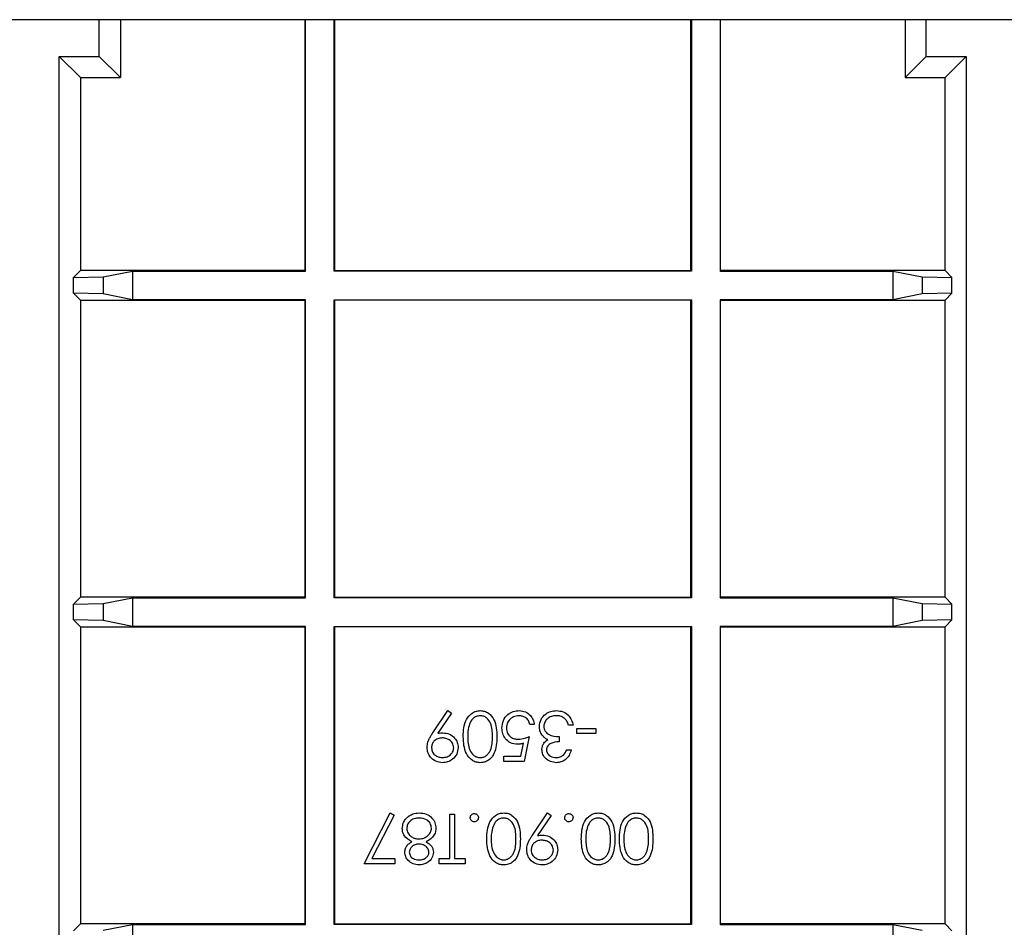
# Paper-space layout 'Blatt3' of a CAD drawing. Header units: millimetres. Extents: x 5 to 418, y 2 to 292.
# Tile 66 of 82: x 335.16 to 343.45, y 98.95 to 106.59. Entities that reach past the tile are written whole.
import ezdxf

# ---------------------------------------------------------------- set-up
doc = ezdxf.new("R2010")
doc.units = ezdxf.units.MM

psp = doc.layouts.new('Blatt3')

# ---------------------------------------------------------------- linework, layer by layer
at = {"color": 7, "linetype": 'Continuous', "lineweight": 25}
for p, q in [((344.163, 106.5933), (328.6479, 106.5933)), ((335.8348, 106.2832), (335.8348, 106.5933)), ((336.0123, 106.5933), (336.0123, 106.1057)), ((337.5646, 106.5933), (337.5646, 104.482)), ((337.5689, 104.4777), (337.5689, 106.5933)), ((337.8102, 104.4777), (337.8102, 106.5933)), ((337.8146, 106.5933), (337.8146, 104.482)), ((340.8146, 104.482), (340.8146, 106.5933)), ((340.8189, 106.5933), (340.8189, 104.4777)), ((341.0602, 106.5933), (341.0602, 104.4777)), ((341.0646, 104.482), (341.0646, 106.5933)), ((342.6168, 106.5933), (342.6168, 106.1057)), ((342.7943, 106.2832), (342.7943, 106.5933)), ((335.4979, 106.2832), (335.8348, 106.2832)), ((335.4979, 93.3046), (335.4979, 106.2832)), ((335.4979, 106.2832), (335.6754, 106.1057)), ((335.8348, 106.2832), (336.0123, 106.1057)), ((342.6168, 106.1057), (342.7943, 106.2832)), ((342.7943, 106.2832), (343.1312, 106.2832)), ((342.9537, 106.1057), (343.1312, 106.2832)), ((343.1312, 106.2832), (343.1312, 93.3046)), ((335.6754, 106.1057), (335.6754, 104.482)), ((335.6754, 106.1057), (336.0123, 106.1057)), ((342.6168, 106.1057), (342.9537, 106.1057)), ((342.9537, 104.482), (342.9537, 106.1057)), ((335.6754, 104.482), (335.6172, 104.4239)), ((335.6172, 104.4239), (335.8672, 104.4282)), ((337.5646, 104.482), (335.6754, 104.482)), ((335.8672, 104.4282), (336.1151, 104.4777)), ((335.8672, 104.4282), (335.8672, 104.2859)), ((336.1151, 104.4777), (337.5689, 104.4777)), ((336.1151, 104.4777), (336.1151, 104.2364)), ((337.5689, 104.4777), (337.5646, 104.482)), ((337.8102, 104.4777), (337.8146, 104.482)), ((340.8189, 104.4777), (337.8102, 104.4777)), ((337.8146, 104.482), (340.8146, 104.482)), ((340.8189, 104.4777), (340.8146, 104.482)), ((341.0602, 104.4777), (341.0646, 104.482)), ((341.0602, 104.4777), (342.514, 104.4777)), ((342.9537, 104.482), (341.0646, 104.482)), ((342.514, 104.4777), (342.7619, 104.4282)), ((342.514, 104.4777), (342.514, 104.2364)), ((342.7619, 104.4282), (343.0119, 104.4239)), ((342.7619, 104.4282), (342.7619, 104.2859)), ((342.9537, 104.482), (343.0119, 104.4239)), ((335.6172, 104.2902), (335.6172, 104.4239)), ((343.0119, 104.2902), (343.0119, 104.4239)), ((335.6172, 104.2902), (335.6754, 104.232)), ((335.8672, 104.2859), (335.6172, 104.2902)), ((336.1151, 104.2364), (335.8672, 104.2859)), ((342.7619, 104.2859), (342.514, 104.2364)), ((343.0119, 104.2902), (342.7619, 104.2859)), ((343.0119, 104.2902), (342.9537, 104.232)), ((335.6754, 104.232), (335.6754, 101.732)), ((335.6754, 104.232), (337.5646, 104.232)), ((337.5689, 104.2364), (336.1151, 104.2364)), ((337.5689, 104.2364), (337.5646, 104.232)), ((337.5646, 104.232), (337.5646, 101.732)), ((337.5689, 101.7277), (337.5689, 104.2364)), ((337.8102, 104.2364), (340.8189, 104.2364)), ((337.8102, 101.7277), (337.8102, 104.2364)), ((337.8102, 104.2364), (337.8146, 104.232)), ((337.8146, 104.232), (337.8146, 101.732)), ((340.8146, 104.232), (337.8146, 104.232)), ((340.8189, 104.2364), (340.8146, 104.232)), ((340.8146, 101.732), (340.8146, 104.232)), ((340.8189, 104.2364), (340.8189, 101.7277)), ((341.0602, 104.2364), (341.0646, 104.232)), ((342.514, 104.2364), (341.0602, 104.2364)), ((341.0602, 104.2364), (341.0602, 101.7277)), ((341.0646, 104.232), (342.9537, 104.232)), ((341.0646, 101.732), (341.0646, 104.232)), ((342.9537, 101.732), (342.9537, 104.232)), ((335.6754, 101.732), (335.6172, 101.6739)), ((337.5646, 101.732), (335.6754, 101.732)), ((335.8672, 101.6782), (336.1151, 101.7277)), ((336.1151, 101.7277), (337.5689, 101.7277)), ((336.1151, 101.7277), (336.1151, 101.4864)), ((337.5689, 101.7277), (337.5646, 101.732)), ((337.8102, 101.7277), (337.8146, 101.732)), ((340.8189, 101.7277), (337.8102, 101.7277)), ((337.8146, 101.732), (340.8146, 101.732)), ((340.8189, 101.7277), (340.8146, 101.732)), ((341.0602, 101.7277), (341.0646, 101.732)), ((341.0602, 101.7277), (342.514, 101.7277)), ((342.9537, 101.732), (341.0646, 101.732)), ((342.514, 101.7277), (342.7619, 101.6782)), ((342.514, 101.7277), (342.514, 101.4864)), ((342.9537, 101.732), (343.0119, 101.6739)), ((335.6172, 101.6739), (335.8672, 101.6782)), ((335.6172, 101.5402), (335.6172, 101.6739)), ((335.8672, 101.6782), (335.8672, 101.5359)), ((342.7619, 101.6782), (343.0119, 101.6739)), ((342.7619, 101.6782), (342.7619, 101.5359)), ((343.0119, 101.5402), (343.0119, 101.6739)), ((335.6172, 101.5402), (335.6754, 101.482)), ((335.8672, 101.5359), (335.6172, 101.5402)), ((336.1151, 101.4864), (335.8672, 101.5359)), ((342.7619, 101.5359), (342.514, 101.4864)), ((343.0119, 101.5402), (342.7619, 101.5359)), ((343.0119, 101.5402), (342.9537, 101.482)), ((335.6754, 101.482), (335.6754, 98.982)), ((335.6754, 101.482), (337.5646, 101.482)), ((337.5689, 101.4864), (336.1151, 101.4864)), ((337.5689, 101.4864), (337.5646, 101.482)), ((337.5646, 101.482), (337.5646, 98.982)), ((337.5689, 98.9777), (337.5689, 101.4864)), ((337.8102, 101.4864), (340.8189, 101.4864)), ((337.8102, 98.9777), (337.8102, 101.4864)), ((337.8102, 101.4864), (337.8146, 101.482)), ((337.8146, 101.482), (337.8146, 98.982)), ((340.8146, 101.482), (337.8146, 101.482)), ((340.8189, 101.4864), (340.8146, 101.482)), ((340.8146, 98.982), (340.8146, 101.482)), ((340.8189, 101.4864), (340.8189, 98.9777)), ((341.0602, 101.4864), (341.0646, 101.482)), ((342.514, 101.4864), (341.0602, 101.4864)), ((341.0602, 101.4864), (341.0602, 98.9777)), ((341.0646, 101.482), (342.9537, 101.482)), ((341.0646, 98.982), (341.0646, 101.482)), ((342.9537, 98.982), (342.9537, 101.482)), ((338.6414, 100.5893), (338.7697, 100.777)), ((338.7996, 100.7562), (338.6837, 100.5868)), ((338.7697, 100.777), (338.7996, 100.7562)), ((339.4962, 100.6594), (339.4588, 100.6594)), ((339.822, 100.6541), (339.7846, 100.6541)), ((339.8541, 100.6274), (340.0143, 100.6274)), ((339.8541, 100.5846), (339.8541, 100.6274)), ((340.0143, 100.6274), (340.0143, 100.5846)), ((339.4534, 100.5579), (339.4107, 100.3496)), ((339.7045, 100.5579), (339.7045, 100.5152)), ((340.0143, 100.5846), (339.8541, 100.5846)), ((339.3815, 100.3923), (339.4039, 100.5019)), ((339.2398, 100.3496), (339.2398, 100.3923)), ((339.2398, 100.3923), (339.3815, 100.3923)), ((339.7686, 100.4458), (339.806, 100.4458)), ((339.4107, 100.3496), (339.2398, 100.3496)), ((338.0646, 99.4885), (338.2836, 99.9158)), ((338.3159, 99.8981), (338.1278, 99.5312)), ((338.2836, 99.9158), (338.3159, 99.8981)), ((338.7857, 99.5312), (338.7857, 99.9052)), ((338.7857, 99.9052), (338.8231, 99.9052)), ((338.8231, 99.9052), (338.8231, 99.5312)), ((339.4801, 99.7282), (339.6084, 99.9158)), ((339.6382, 99.8951), (339.5224, 99.7257)), ((339.6084, 99.9158), (339.6382, 99.8951)), ((338.321, 99.4885), (338.0646, 99.4885)), ((338.1278, 99.5312), (338.321, 99.5312)), ((338.321, 99.5312), (338.321, 99.4885)), ((338.6949, 99.4885), (338.6949, 99.5312)), ((338.6949, 99.5312), (338.7857, 99.5312)), ((338.9139, 99.4885), (338.6949, 99.4885)), ((338.8231, 99.5312), (338.9139, 99.5312)), ((338.9139, 99.5312), (338.9139, 99.4885)), ((335.6754, 98.982), (335.6172, 98.9239)), ((337.5646, 98.982), (335.6754, 98.982)), ((335.8672, 98.9282), (336.1151, 98.9777)), ((336.1151, 98.9777), (337.5689, 98.9777)), ((336.1151, 98.9777), (336.1151, 98.7364)), ((337.5689, 98.9777), (337.5646, 98.982)), ((337.8102, 98.9777), (337.8146, 98.982)), ((340.8189, 98.9777), (337.8102, 98.9777)), ((337.8146, 98.982), (340.8146, 98.982)), ((340.8189, 98.9777), (340.8146, 98.982)), ((341.0602, 98.9777), (341.0646, 98.982)), ((341.0602, 98.9777), (342.514, 98.9777)), ((342.9537, 98.982), (341.0646, 98.982)), ((342.514, 98.9777), (342.7619, 98.9282)), ((342.514, 98.9777), (342.514, 98.7364)), ((342.9537, 98.982), (343.0119, 98.9239))]:
    psp.add_line(p, q, dxfattribs=at)
for points, knots in [([(338.8979, 100.5581), (338.9002, 100.6081), (338.9037, 100.6831), (338.9604, 100.7522), (339.0049, 100.774), (339.0294, 100.776), (339.0417, 100.777)], [0, 0, 0, 0, 0.499407, 0.748743, 0.874372, 1, 1, 1, 1]), ([(339.0405, 100.7342), (339.0291, 100.7328), (339.0063, 100.7299), (338.9711, 100.7061), (338.9587, 100.6792), (338.9511, 100.6627)], [0, 0, 0, 0, 0.280257, 0.560781, 1, 1, 1, 1]), ([(339.1436, 100.5579), (339.1433, 100.5969), (339.1429, 100.6552), (339.1028, 100.7121), (339.069, 100.7311), (339.05, 100.7332), (339.0405, 100.7342)], [0, 0, 0, 0, 0.500291, 0.749086, 0.874606, 1, 1, 1, 1]), ([(339.0417, 100.777), (339.0539, 100.776), (339.0782, 100.774), (339.1224, 100.7522), (339.1772, 100.6822), (339.1795, 100.6078), (339.181, 100.5581)], [0, 0, 0, 0, 0.125551, 0.25109, 0.50025, 1, 1, 1, 1]), ([(339.2237, 100.6301), (339.2262, 100.6518), (339.2311, 100.6949), (339.2685, 100.7452), (339.318, 100.7731), (339.352, 100.7757), (339.3691, 100.777)], [0, 0, 0, 0, 0.2798641, 0.559271, 0.7794235, 1, 1, 1, 1]), ([(339.3669, 100.7342), (339.3513, 100.7324), (339.3201, 100.7287), (339.2853, 100.7002), (339.2641, 100.6654), (339.2621, 100.6408), (339.2611, 100.6285)], [0, 0, 0, 0, 0.279617, 0.559357, 0.779559, 1, 1, 1, 1]), ([(339.4588, 100.6594), (339.4556, 100.6712), (339.4491, 100.6947), (339.4237, 100.7185), (339.3953, 100.7318), (339.3764, 100.7334), (339.3669, 100.7342)], [0, 0, 0, 0, 0.28005, 0.559166, 0.779583, 1, 1, 1, 1]), ([(339.3691, 100.777), (339.3869, 100.7751), (339.4226, 100.7715), (339.463, 100.7396), (339.488, 100.7007), (339.4934, 100.6732), (339.4962, 100.6594)], [0, 0, 0, 0, 0.2796245, 0.5590192, 0.7793803, 1, 1, 1, 1]), ([(339.5389, 100.6425), (339.5419, 100.6629), (339.5479, 100.7039), (339.587, 100.7488), (339.6347, 100.7732), (339.6669, 100.7757), (339.6831, 100.777)], [0, 0, 0, 0, 0.279304, 0.558838, 0.779277, 1, 1, 1, 1]), ([(339.6824, 100.7342), (339.6679, 100.7333), (339.6391, 100.7313), (339.6042, 100.7097), (339.5805, 100.68), (339.5777, 100.6574), (339.5763, 100.6461)], [0, 0, 0, 0, 0.2805991, 0.5601509, 0.7803026, 1, 1, 1, 1]), ([(339.752, 100.7117), (339.74, 100.7192), (339.7186, 100.7326), (339.6935, 100.7337), (339.6824, 100.7342)], [0, 0, 0, 0, 0.558748, 1, 1, 1, 1]), ([(339.6831, 100.777), (339.7022, 100.7753), (339.7404, 100.7719), (339.7855, 100.7399), (339.8117, 100.6979), (339.8186, 100.6687), (339.822, 100.6541)], [0, 0, 0, 0, 0.279886, 0.558979, 0.779263, 1, 1, 1, 1]), ([(339.7846, 100.6541), (339.7808, 100.6662), (339.774, 100.6878), (339.7587, 100.7044), (339.752, 100.7117)], [0, 0, 0, 0, 0.560694, 1, 1, 1, 1]), ([(338.9511, 100.6627), (338.9458, 100.6435), (338.9363, 100.6092), (338.9356, 100.5736), (338.9353, 100.5579)], [0, 0, 0, 0, 0.559599, 1, 1, 1, 1]), ([(339.3549, 100.4938), (339.3349, 100.4959), (339.2951, 100.5002), (339.2513, 100.5377), (339.2269, 100.5833), (339.2248, 100.6145), (339.2237, 100.6301)], [0, 0, 0, 0, 0.2796881, 0.5590255, 0.7792916, 1, 1, 1, 1]), ([(339.2611, 100.6285), (339.2627, 100.6141), (339.2658, 100.5853), (339.2938, 100.554), (339.3278, 100.5385), (339.3503, 100.5372), (339.3616, 100.5366)], [0, 0, 0, 0, 0.279539, 0.5586168, 0.7790473, 1, 1, 1, 1]), ([(339.5638, 100.5685), (339.5558, 100.5812), (339.5415, 100.604), (339.5397, 100.6307), (339.5389, 100.6425)], [0, 0, 0, 0, 0.559419, 1, 1, 1, 1]), ([(339.5763, 100.6461), (339.5769, 100.6388), (339.5781, 100.6243), (339.5911, 100.598), (339.6299, 100.5621), (339.6747, 100.5596), (339.7045, 100.5579)], [0, 0, 0, 0, 0.125587, 0.251191, 0.500605, 1, 1, 1, 1]), ([(338.5934, 100.467), (338.5949, 100.4821), (338.5974, 100.507), (338.6111, 100.5391), (338.6252, 100.5648), (338.636, 100.5812), (338.6414, 100.5893)], [0, 0, 0, 0, 0.339295, 0.559425, 0.779695, 1, 1, 1, 1]), ([(338.7206, 100.5473), (338.7078, 100.5462), (338.6821, 100.5441), (338.6521, 100.5227), (338.6337, 100.4946), (338.6318, 100.4745), (338.6308, 100.4645)], [0, 0, 0, 0, 0.280319, 0.55953, 0.779753, 1, 1, 1, 1]), ([(338.6837, 100.5868), (338.6919, 100.5878), (338.7064, 100.5895), (338.7211, 100.5899), (338.7275, 100.59)], [0, 0, 0, 0, 0.559944, 1, 1, 1, 1]), ([(338.8178, 100.4645), (338.8157, 100.4777), (338.8114, 100.5043), (338.7829, 100.5304), (338.7519, 100.5451), (338.731, 100.5465), (338.7206, 100.5473)], [0, 0, 0, 0, 0.278472, 0.558424, 0.779098, 1, 1, 1, 1]), ([(338.7275, 100.59), (338.7461, 100.588), (338.7832, 100.584), (338.8252, 100.5512), (338.8513, 100.5103), (338.8539, 100.4811), (338.8552, 100.4665)], [0, 0, 0, 0, 0.279814, 0.559489, 0.779635, 1, 1, 1, 1]), ([(339.0417, 100.3389), (339.0294, 100.3399), (339.0049, 100.3419), (338.9602, 100.3636), (338.9039, 100.4331), (338.9003, 100.5081), (338.8979, 100.5581)], [0, 0, 0, 0, 0.1256001, 0.2511969, 0.5005813, 1, 1, 1, 1]), ([(338.9353, 100.5579), (338.9368, 100.5192), (338.9391, 100.4613), (338.9781, 100.404), (339.0118, 100.3847), (339.0309, 100.3827), (339.0405, 100.3817)], [0, 0, 0, 0, 0.500072, 0.749021, 0.874598, 1, 1, 1, 1]), ([(339.0405, 100.3817), (339.05, 100.3826), (339.0691, 100.3845), (339.0945, 100.3992), (339.1147, 100.4197), (339.1422, 100.4704), (339.143, 100.519), (339.1436, 100.5579)], [0, 0, 0, 0, 0.125139, 0.250418, 0.375519, 0.500847, 1, 1, 1, 1]), ([(339.181, 100.5581), (339.1794, 100.5084), (339.1774, 100.4461), (339.1386, 100.3835), (339.1115, 100.3586), (339.0782, 100.3419), (339.0539, 100.3399), (339.0417, 100.3389)], [0, 0, 0, 0, 0.498702, 0.624177, 0.749467, 0.874745, 1, 1, 1, 1]), ([(339.3616, 100.5366), (339.3793, 100.5384), (339.4108, 100.5417), (339.4404, 100.553), (339.4534, 100.5579)], [0, 0, 0, 0, 0.559416, 1, 1, 1, 1]), ([(339.5603, 100.4472), (339.561, 100.4568), (339.5623, 100.476), (339.5773, 100.508), (339.597, 100.5235), (339.6089, 100.5329)], [0, 0, 0, 0, 0.2805082, 0.5607923, 1, 1, 1, 1]), ([(339.6089, 100.5329), (339.5992, 100.538), (339.5819, 100.547), (339.5693, 100.5619), (339.5638, 100.5685)], [0, 0, 0, 0, 0.5597945, 1, 1, 1, 1]), ([(338.7225, 100.3389), (338.7036, 100.3411), (338.6657, 100.3456), (338.6228, 100.3796), (338.5979, 100.4224), (338.5949, 100.4521), (338.5934, 100.467)], [0, 0, 0, 0, 0.27973, 0.559163, 0.779612, 1, 1, 1, 1]), ([(338.6308, 100.4645), (338.6327, 100.4515), (338.6366, 100.4254), (338.6637, 100.3991), (338.6937, 100.3838), (338.7142, 100.3824), (338.7244, 100.3817)], [0, 0, 0, 0, 0.278722, 0.558569, 0.779171, 1, 1, 1, 1]), ([(338.8552, 100.4665), (338.8529, 100.4473), (338.8483, 100.4088), (338.8115, 100.367), (338.7677, 100.3431), (338.7376, 100.3403), (338.7225, 100.3389)], [0, 0, 0, 0, 0.279538, 0.558851, 0.779452, 1, 1, 1, 1]), ([(338.7244, 100.3817), (338.7374, 100.3829), (338.7634, 100.3854), (338.794, 100.4064), (338.8144, 100.4338), (338.8166, 100.4542), (338.8178, 100.4645)], [0, 0, 0, 0, 0.280092, 0.560011, 0.780131, 1, 1, 1, 1]), ([(339.4039, 100.5019), (339.3949, 100.4994), (339.3788, 100.495), (339.3622, 100.4942), (339.3549, 100.4938)], [0, 0, 0, 0, 0.560064, 1, 1, 1, 1]), ([(339.7045, 100.5152), (339.681, 100.513), (339.6457, 100.5098), (339.6112, 100.4853), (339.5994, 100.4646), (339.5982, 100.4529), (339.5977, 100.447)], [0, 0, 0, 0, 0.499418, 0.749016, 0.874544, 1, 1, 1, 1]), ([(339.682, 100.3389), (339.6651, 100.3407), (339.6314, 100.3444), (339.591, 100.3711), (339.5654, 100.4075), (339.562, 100.4339), (339.5603, 100.4472)], [0, 0, 0, 0, 0.280085, 0.559868, 0.780099, 1, 1, 1, 1]), ([(339.5977, 100.447), (339.5998, 100.4361), (339.604, 100.4142), (339.6359, 100.3872), (339.6642, 100.3838), (339.6815, 100.3817)], [0, 0, 0, 0, 0.278859, 0.560074, 1, 1, 1, 1]), ([(339.6815, 100.3817), (339.6923, 100.3825), (339.7139, 100.3842), (339.7484, 100.4051), (339.7609, 100.4303), (339.7686, 100.4458)], [0, 0, 0, 0, 0.280636, 0.560364, 1, 1, 1, 1]), ([(339.806, 100.4458), (339.8012, 100.4297), (339.7916, 100.3977), (339.7598, 100.3623), (339.7213, 100.342), (339.6951, 100.3399), (339.682, 100.3389)], [0, 0, 0, 0, 0.280288, 0.55968, 0.779747, 1, 1, 1, 1]), ([(338.3851, 99.7838), (338.3867, 99.8015), (338.3897, 99.8332), (338.4084, 99.8588), (338.4166, 99.8701)], [0, 0, 0, 0, 0.559346, 1, 1, 1, 1]), ([(338.4166, 99.8701), (338.4346, 99.8854), (338.4668, 99.9127), (338.5087, 99.9149), (338.5272, 99.9158)], [0, 0, 0, 0, 0.557758, 1, 1, 1, 1]), ([(338.5268, 99.8731), (338.5124, 99.8721), (338.4838, 99.8702), (338.4492, 99.8483), (338.4265, 99.8182), (338.4238, 99.7958), (338.4225, 99.7845)], [0, 0, 0, 0, 0.2806017, 0.5599618, 0.7801797, 1, 1, 1, 1]), ([(338.6308, 99.7885), (338.6284, 99.8024), (338.6238, 99.8302), (338.5852, 99.8669), (338.549, 99.8708), (338.5268, 99.8731)], [0, 0, 0, 0, 0.279833, 0.560198, 1, 1, 1, 1]), ([(338.5272, 99.9158), (338.5474, 99.9146), (338.5876, 99.9121), (338.6345, 99.8783), (338.6628, 99.8343), (338.6664, 99.8029), (338.6682, 99.7872)], [0, 0, 0, 0, 0.280545, 0.559269, 0.779816, 1, 1, 1, 1]), ([(338.9567, 99.8758), (338.9573, 99.8809), (338.9585, 99.8911), (338.968, 99.9024), (338.9793, 99.9094), (338.9874, 99.9101), (338.9914, 99.9105)], [0, 0, 0, 0, 0.279469, 0.559358, 0.779674, 1, 1, 1, 1]), ([(338.9914, 99.8411), (338.9862, 99.8416), (338.976, 99.8428), (338.9647, 99.8524), (338.9576, 99.8637), (338.957, 99.8717), (338.9567, 99.8758)], [0, 0, 0, 0, 0.279602, 0.559212, 0.779475, 1, 1, 1, 1]), ([(338.9914, 99.9105), (338.9965, 99.9099), (339.0067, 99.9086), (339.018, 99.8992), (339.025, 99.8878), (339.0257, 99.8798), (339.0261, 99.8758)], [0, 0, 0, 0, 0.279581, 0.559143, 0.779575, 1, 1, 1, 1]), ([(339.0261, 99.8758), (339.0255, 99.8707), (339.0243, 99.8604), (339.0148, 99.8491), (339.0034, 99.8421), (338.9954, 99.8414), (338.9914, 99.8411)], [0, 0, 0, 0, 0.279576, 0.559284, 0.779552, 1, 1, 1, 1]), ([(339.0955, 99.697), (339.0979, 99.747), (339.1014, 99.822), (339.158, 99.8911), (339.2026, 99.9129), (339.2271, 99.9149), (339.2394, 99.9158)], [0, 0, 0, 0, 0.4994065, 0.7487427, 0.8743724, 1, 1, 1, 1]), ([(339.2381, 99.8731), (339.2267, 99.8717), (339.2039, 99.8688), (339.1688, 99.845), (339.1563, 99.818), (339.1487, 99.8016)], [0, 0, 0, 0, 0.280257, 0.560781, 1, 1, 1, 1]), ([(339.3413, 99.6968), (339.341, 99.7358), (339.3405, 99.7941), (339.3005, 99.851), (339.2667, 99.87), (339.2476, 99.8721), (339.2381, 99.8731)], [0, 0, 0, 0, 0.5002912, 0.749086, 0.8746062, 1, 1, 1, 1]), ([(339.2394, 99.9158), (339.2515, 99.9149), (339.2758, 99.9129), (339.3201, 99.8911), (339.3748, 99.8211), (339.3771, 99.7466), (339.3787, 99.697)], [0, 0, 0, 0, 0.1255507, 0.25109, 0.5002501, 1, 1, 1, 1]), ([(339.7526, 99.8758), (339.7532, 99.8809), (339.7544, 99.8911), (339.7639, 99.9024), (339.7753, 99.9094), (339.7833, 99.9101), (339.7873, 99.9105)], [0, 0, 0, 0, 0.279469, 0.559358, 0.779674, 1, 1, 1, 1]), ([(339.7873, 99.8411), (339.7822, 99.8416), (339.7719, 99.8428), (339.7607, 99.8524), (339.7535, 99.8637), (339.7529, 99.8717), (339.7526, 99.8758)], [0, 0, 0, 0, 0.279602, 0.559212, 0.779475, 1, 1, 1, 1]), ([(339.7873, 99.9105), (339.7924, 99.9099), (339.8026, 99.9086), (339.8139, 99.8992), (339.8209, 99.8878), (339.8217, 99.8798), (339.822, 99.8758)], [0, 0, 0, 0, 0.279581, 0.559143, 0.779575, 1, 1, 1, 1]), ([(339.822, 99.8758), (339.8214, 99.8707), (339.8202, 99.8604), (339.8108, 99.8491), (339.7994, 99.8421), (339.7913, 99.8414), (339.7873, 99.8411)], [0, 0, 0, 0, 0.279576, 0.559284, 0.779552, 1, 1, 1, 1]), ([(339.8915, 99.697), (339.8938, 99.747), (339.8973, 99.822), (339.9539, 99.8911), (339.9985, 99.9129), (340.023, 99.9149), (340.0353, 99.9158)], [0, 0, 0, 0, 0.499407, 0.748743, 0.874372, 1, 1, 1, 1]), ([(340.034, 99.8731), (340.0227, 99.8717), (339.9999, 99.8688), (339.9647, 99.845), (339.9523, 99.818), (339.9446, 99.8016)], [0, 0, 0, 0, 0.280257, 0.560781, 1, 1, 1, 1]), ([(340.1372, 99.6968), (340.1369, 99.7358), (340.1364, 99.7941), (340.0964, 99.851), (340.0626, 99.87), (340.0436, 99.8721), (340.034, 99.8731)], [0, 0, 0, 0, 0.5002912, 0.749086, 0.8746062, 1, 1, 1, 1]), ([(340.0353, 99.9158), (340.0475, 99.9149), (340.0718, 99.9129), (340.116, 99.8911), (340.1707, 99.8211), (340.1731, 99.7466), (340.1746, 99.697)], [0, 0, 0, 0, 0.125551, 0.25109, 0.50025, 1, 1, 1, 1]), ([(340.212, 99.697), (340.2143, 99.747), (340.2178, 99.822), (340.2745, 99.8911), (340.319, 99.9129), (340.3436, 99.9149), (340.3558, 99.9158)], [0, 0, 0, 0, 0.499407, 0.748743, 0.874372, 1, 1, 1, 1]), ([(340.3546, 99.8731), (340.3432, 99.8717), (340.3204, 99.8688), (340.2852, 99.845), (340.2728, 99.818), (340.2652, 99.8016)], [0, 0, 0, 0, 0.280257, 0.560781, 1, 1, 1, 1]), ([(340.4577, 99.6968), (340.4574, 99.7358), (340.457, 99.7941), (340.4169, 99.851), (340.3832, 99.87), (340.3641, 99.8721), (340.3546, 99.8731)], [0, 0, 0, 0, 0.500291, 0.749086, 0.874606, 1, 1, 1, 1]), ([(340.3558, 99.9158), (340.368, 99.9149), (340.3923, 99.9129), (340.4365, 99.8911), (340.4913, 99.8211), (340.4936, 99.7466), (340.4951, 99.697)], [0, 0, 0, 0, 0.125551, 0.25109, 0.50025, 1, 1, 1, 1]), ([(338.5244, 99.6968), (338.539, 99.6981), (338.5683, 99.7006), (338.6028, 99.7239), (338.6266, 99.754), (338.6294, 99.777), (338.6308, 99.7885)], [0, 0, 0, 0, 0.280283, 0.560138, 0.780298, 1, 1, 1, 1]), ([(338.6682, 99.7872), (338.6668, 99.7733), (338.6641, 99.7455), (338.6361, 99.7023), (338.605, 99.6841), (338.586, 99.673)], [0, 0, 0, 0, 0.279987, 0.559901, 1, 1, 1, 1]), ([(339.1487, 99.8016), (339.1434, 99.7824), (339.1339, 99.748), (339.1332, 99.7125), (339.1329, 99.6968)], [0, 0, 0, 0, 0.5595988, 1, 1, 1, 1]), ([(339.9446, 99.8016), (339.9393, 99.7824), (339.9299, 99.748), (339.9292, 99.7125), (339.9289, 99.6968)], [0, 0, 0, 0, 0.559599, 1, 1, 1, 1]), ([(340.2652, 99.8016), (340.2599, 99.7824), (340.2504, 99.748), (340.2497, 99.7125), (340.2494, 99.6968)], [0, 0, 0, 0, 0.5595988, 1, 1, 1, 1]), ([(338.4656, 99.673), (338.442, 99.6873), (338.4091, 99.7073), (338.3875, 99.7519), (338.3859, 99.7732), (338.3851, 99.7838)], [0, 0, 0, 0, 0.558271, 0.779089, 1, 1, 1, 1]), ([(338.4225, 99.7845), (338.4249, 99.7707), (338.4298, 99.743), (338.4594, 99.7155), (338.4915, 99.6992), (338.5134, 99.6976), (338.5244, 99.6968)], [0, 0, 0, 0, 0.278303, 0.558509, 0.779146, 1, 1, 1, 1]), ([(339.4321, 99.6058), (339.4336, 99.6209), (339.4361, 99.6459), (339.4498, 99.678), (339.4638, 99.7037), (339.4747, 99.72), (339.4801, 99.7282)], [0, 0, 0, 0, 0.339295, 0.559425, 0.779695, 1, 1, 1, 1]), ([(339.5224, 99.7257), (339.5305, 99.7267), (339.5451, 99.7284), (339.5598, 99.7287), (339.5662, 99.7289)], [0, 0, 0, 0, 0.559944, 1, 1, 1, 1]), ([(339.5662, 99.7289), (339.5848, 99.7269), (339.6219, 99.7229), (339.6639, 99.69), (339.69, 99.6492), (339.6925, 99.62), (339.6938, 99.6054)], [0, 0, 0, 0, 0.279814, 0.559489, 0.779635, 1, 1, 1, 1]), ([(338.4064, 99.5859), (338.4074, 99.5963), (338.4092, 99.6171), (338.429, 99.6499), (338.4517, 99.6643), (338.4656, 99.673)], [0, 0, 0, 0, 0.2801589, 0.560243, 1, 1, 1, 1]), ([(338.5253, 99.6541), (338.5142, 99.6529), (338.4922, 99.6506), (338.4654, 99.6337), (338.4479, 99.6104), (338.4452, 99.5931), (338.4438, 99.5845)], [0, 0, 0, 0, 0.280237, 0.560145, 0.780435, 1, 1, 1, 1]), ([(338.6094, 99.5853), (338.6071, 99.5964), (338.6024, 99.6185), (338.5777, 99.6395), (338.5517, 99.6522), (338.5341, 99.6534), (338.5253, 99.6541)], [0, 0, 0, 0, 0.277721, 0.558224, 0.779072, 1, 1, 1, 1]), ([(338.586, 99.673), (338.6039, 99.6612), (338.6288, 99.6446), (338.6447, 99.6096), (338.6461, 99.593), (338.6468, 99.5847)], [0, 0, 0, 0, 0.557752, 0.778932, 1, 1, 1, 1]), ([(339.2394, 99.4778), (339.2271, 99.4788), (339.2026, 99.4808), (339.1579, 99.5025), (339.1015, 99.572), (339.0979, 99.647), (339.0955, 99.697)], [0, 0, 0, 0, 0.1256, 0.251197, 0.500581, 1, 1, 1, 1]), ([(339.1329, 99.6968), (339.1345, 99.6581), (339.1368, 99.6002), (339.1758, 99.5429), (339.2095, 99.5236), (339.2286, 99.5215), (339.2381, 99.5205)], [0, 0, 0, 0, 0.500072, 0.749021, 0.874598, 1, 1, 1, 1]), ([(339.2381, 99.5205), (339.2477, 99.5215), (339.2668, 99.5234), (339.2921, 99.5381), (339.3123, 99.5585), (339.3399, 99.6093), (339.3407, 99.6579), (339.3413, 99.6968)], [0, 0, 0, 0, 0.125139, 0.250418, 0.375519, 0.500847, 1, 1, 1, 1]), ([(339.3787, 99.697), (339.377, 99.6472), (339.375, 99.585), (339.3362, 99.5224), (339.3092, 99.4975), (339.2759, 99.4808), (339.2515, 99.4788), (339.2394, 99.4778)], [0, 0, 0, 0, 0.498702, 0.624177, 0.749467, 0.874745, 1, 1, 1, 1]), ([(339.5593, 99.6861), (339.5464, 99.6851), (339.5208, 99.683), (339.4908, 99.6616), (339.4724, 99.6335), (339.4704, 99.6134), (339.4695, 99.6033)], [0, 0, 0, 0, 0.280319, 0.55953, 0.779753, 1, 1, 1, 1]), ([(339.6564, 99.6033), (339.6543, 99.6166), (339.6501, 99.6432), (339.6215, 99.6693), (339.5906, 99.684), (339.5697, 99.6854), (339.5593, 99.6861)], [0, 0, 0, 0, 0.278472, 0.558424, 0.779098, 1, 1, 1, 1]), ([(340.0353, 99.4778), (340.023, 99.4788), (339.9985, 99.4808), (339.9538, 99.5025), (339.8975, 99.572), (339.8939, 99.647), (339.8915, 99.697)], [0, 0, 0, 0, 0.1256, 0.251197, 0.500581, 1, 1, 1, 1]), ([(339.9289, 99.6968), (339.9304, 99.6581), (339.9327, 99.6002), (339.9717, 99.5429), (340.0054, 99.5236), (340.0245, 99.5215), (340.034, 99.5205)], [0, 0, 0, 0, 0.500072, 0.749021, 0.874598, 1, 1, 1, 1]), ([(340.034, 99.5205), (340.0436, 99.5215), (340.0627, 99.5234), (340.088, 99.5381), (340.1083, 99.5585), (340.1358, 99.6093), (340.1366, 99.6579), (340.1372, 99.6968)], [0, 0, 0, 0, 0.125139, 0.250418, 0.375519, 0.500847, 1, 1, 1, 1]), ([(340.1746, 99.697), (340.173, 99.6472), (340.171, 99.585), (340.1321, 99.5224), (340.1051, 99.4975), (340.0718, 99.4808), (340.0475, 99.4788), (340.0353, 99.4778)], [0, 0, 0, 0, 0.498702, 0.624177, 0.749467, 0.874745, 1, 1, 1, 1]), ([(340.3558, 99.4778), (340.3435, 99.4788), (340.319, 99.4808), (340.2743, 99.5025), (340.218, 99.572), (340.2144, 99.647), (340.212, 99.697)], [0, 0, 0, 0, 0.1256, 0.251197, 0.500581, 1, 1, 1, 1]), ([(340.2494, 99.6968), (340.2509, 99.6581), (340.2532, 99.6002), (340.2922, 99.5429), (340.3259, 99.5236), (340.345, 99.5215), (340.3546, 99.5205)], [0, 0, 0, 0, 0.500072, 0.749021, 0.874598, 1, 1, 1, 1]), ([(340.3546, 99.5205), (340.3641, 99.5215), (340.3832, 99.5234), (340.4086, 99.5381), (340.4288, 99.5585), (340.4563, 99.6093), (340.4571, 99.6579), (340.4577, 99.6968)], [0, 0, 0, 0, 0.125139, 0.250418, 0.375519, 0.500847, 1, 1, 1, 1]), ([(340.4951, 99.697), (340.4935, 99.6472), (340.4915, 99.585), (340.4527, 99.5224), (340.4256, 99.4975), (340.3923, 99.4808), (340.368, 99.4788), (340.3558, 99.4778)], [0, 0, 0, 0, 0.498702, 0.624177, 0.749467, 0.874745, 1, 1, 1, 1]), ([(338.5247, 99.4778), (338.5081, 99.4796), (338.4749, 99.4833), (338.4359, 99.5108), (338.4112, 99.5468), (338.408, 99.5729), (338.4064, 99.5859)], [0, 0, 0, 0, 0.279929, 0.559623, 0.779946, 1, 1, 1, 1]), ([(338.4438, 99.5845), (338.4461, 99.5738), (338.4505, 99.5523), (338.4812, 99.5246), (338.5095, 99.5221), (338.5268, 99.5205)], [0, 0, 0, 0, 0.278971, 0.559919, 1, 1, 1, 1]), ([(338.6468, 99.5847), (338.6439, 99.568), (338.638, 99.5346), (338.6036, 99.5), (338.5643, 99.481), (338.5379, 99.4789), (338.5247, 99.4778)], [0, 0, 0, 0, 0.278806, 0.558457, 0.77916, 1, 1, 1, 1]), ([(338.5268, 99.5205), (338.5377, 99.5213), (338.5596, 99.5228), (338.5864, 99.5381), (338.6059, 99.5595), (338.6083, 99.5767), (338.6094, 99.5853)], [0, 0, 0, 0, 0.280651, 0.560566, 0.78062, 1, 1, 1, 1]), ([(339.5612, 99.4778), (339.5423, 99.48), (339.5044, 99.4845), (339.4615, 99.5185), (339.4366, 99.5613), (339.4336, 99.591), (339.4321, 99.6058)], [0, 0, 0, 0, 0.27973, 0.559163, 0.779612, 1, 1, 1, 1]), ([(339.4695, 99.6033), (339.4714, 99.5903), (339.4753, 99.5643), (339.5024, 99.538), (339.5324, 99.5227), (339.5529, 99.5213), (339.5631, 99.5205)], [0, 0, 0, 0, 0.278722, 0.558569, 0.779171, 1, 1, 1, 1]), ([(339.6938, 99.6054), (339.6916, 99.5862), (339.687, 99.5477), (339.6502, 99.5059), (339.6064, 99.482), (339.5763, 99.4792), (339.5612, 99.4778)], [0, 0, 0, 0, 0.2795384, 0.558851, 0.7794523, 1, 1, 1, 1]), ([(339.5631, 99.5205), (339.5761, 99.5218), (339.6021, 99.5243), (339.6326, 99.5453), (339.6531, 99.5727), (339.6553, 99.5931), (339.6564, 99.6033)], [0, 0, 0, 0, 0.2800921, 0.5600105, 0.7801305, 1, 1, 1, 1])]:
    psp.add_open_spline(points, degree=3, knots=knots, dxfattribs=at)

doc.saveas('drawing.dxf')
